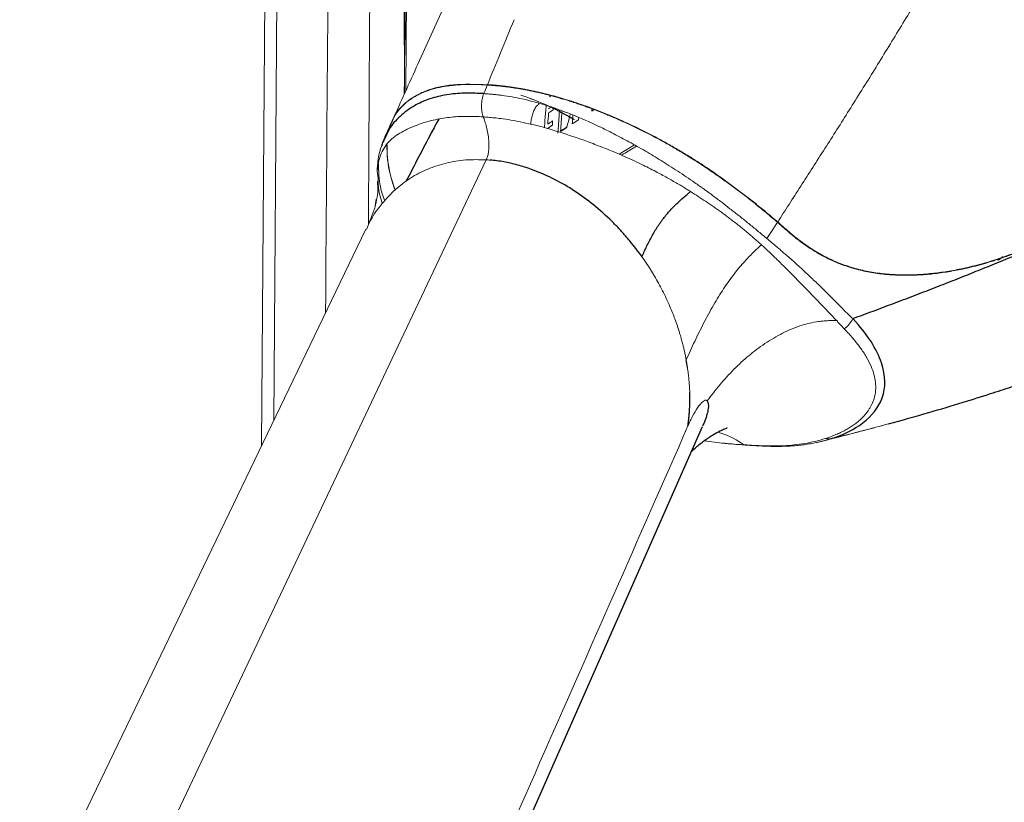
# Model space of a CAD drawing. Header units: millimetres. Extents: x -1472 to 1442, y -78 to 2620.
# Tile 6 of 102: x -1070 to -963, y 792 to 876. Entities that reach past the tile are written whole.
import ezdxf

# ---------------------------------------------------------------- set-up
doc = ezdxf.new("R2010")
doc.units = ezdxf.units.MM

msp = doc.modelspace()

# ---------------------------------------------------------------- linework, layer by layer
at = {"color": 144, "linetype": 'Continuous', "lineweight": 18}
for p, q in [((-1043.59, 830.12), (-1042.69, 950.91)), ((-1041.4, 950.82), (-1042.27, 832.85)), ((-1027.95, 868.63), (-1027.34, 951.08)), ((-1012.4, 867.93), (-1012.18, 868.08)), ((-1011.21, 867.81), (-1011.22, 867.73)), ((-1010.94, 867.73), (-1010.95, 867.65)), ((-1010.21, 867.5), (-1010.23, 867.43)), ((-1009.79, 867.35), (-1009.81, 867.3)), ((-1012.51, 866.63), (-1012.2, 866.84)), ((-1012.2, 866.84), (-1009.71, 865.5)), ((-1008.22, 866.78), (-1008.22, 866.77)), ((-1007.8, 866.64), (-1007.82, 866.38)), ((-1007.82, 866.38), (-1007.56, 866.55)), ((-1009.24, 865.7), (-1009.25, 865.46)), ((-1010.52, 864.64), (-1010.57, 864.64)), ((-1003.19, 862.72), (-1004.84, 861.71)), ((-1019.25, 861.11), (-1057.7, 779.86)), ((-1031.03, 858.8), (-1031, 857.89)), ((-1031.17, 856.85), (-1031.28, 856.16)), ((-1032.28, 853.59), (-1069.79, 775.71)), ((-963.76, 850.25), (-963.95, 850.36)), ((-963.76, 850.25), (-963.25, 850.62)), ((-976.47, 832.3), (-975.71, 832.5))]:
    msp.add_line(p, q, dxfattribs=at)
at = {"color": 7, "linetype": 'Continuous', "lineweight": 25}
for p, q in [((-1030.21, 863.48), (-1030.28, 863.34)), ((-988.84, 852.58), (-988.84, 852.58)), ((-1029.36, 756.23), (-995.81, 832.24))]:
    msp.add_line(p, q, dxfattribs=at)
at = {"color": 144, "linetype": 'Continuous', "lineweight": 18, "flags": 128}
msp.add_lwpolyline([(-988.84, 852.58), (-988.21, 853.56), (-987.71, 854.34)], dxfattribs=at)
at = {"color": 7, "linetype": 'Continuous', "lineweight": 25, "flags": 128}
for points in [[(-1002.38, 850.61), (-1002.38, 850.61), (-1002.38, 850.61)], [(-979.55, 843.91), (-979.54, 843.92), (-979.54, 843.92)]]:
    msp.add_lwpolyline(points, dxfattribs=at)
at = {"color": 144, "linetype": 'Continuous', "lineweight": 18}
for points, knots in [([(-980.16, 741.86), (-970.64, 741.26), (-959.92, 740.57), (-948.91, 739.87), (-947.42, 739.78), (-946.83, 739.74), (-946.53, 739.72), (-945.64, 739.69), (-945.04, 739.7), (-943.85, 739.77), (-943.26, 739.83), (-942.08, 740), (-941.51, 740.11), (-939.79, 740.52), (-938.67, 740.88), (-937.02, 741.59), (-936.48, 741.85), (-935.42, 742.41), (-934.9, 742.72), (-933.38, 743.7), (-932.42, 744.44), (-931.06, 745.67), (-930.62, 746.1), (-929.77, 747), (-929.35, 747.47), (-928.17, 748.94), (-927.45, 749.97), (-926.16, 752.16), (-925.58, 753.31), (-924.82, 755.13), (-924.59, 755.74), (-924.16, 756.99), (-923.97, 757.62), (-923.46, 759.53), (-923.2, 760.83), (-922.83, 763.5), (-922.74, 764.86), (-922.72, 766.91), (-922.71, 767.59), (-922.7, 768.95), (-922.69, 771), (-922.65, 775.77), (-922.54, 790.78), (-922.28, 826.24), (-921.96, 869.89), (-921.68, 908.08), (-921.54, 927.17), (-921.46, 936.72), (-921.43, 940.81), (-921.42, 942.86), (-921.41, 943.54), (-921.44, 944.91), (-921.48, 945.59), (-921.61, 946.97), (-921.7, 947.65), (-921.91, 949), (-922.03, 949.67), (-922.48, 951.66), (-922.86, 952.97), (-923.56, 954.89), (-923.82, 955.53), (-924.36, 956.77), (-924.66, 957.38), (-925.59, 959.17), (-926.28, 960.31), (-927.43, 961.93), (-927.83, 962.46), (-928.66, 963.49), (-929.1, 963.99), (-930.44, 965.41), (-931.38, 966.29), (-932.88, 967.48), (-933.39, 967.85), (-934.43, 968.57), (-934.97, 968.9), (-936.61, 969.85), (-937.72, 970.38), (-940, 971.25), (-941.17, 971.59), (-942.95, 971.96), (-943.55, 972.06), (-944.45, 972.16), (-944.75, 972.19), (-945.35, 972.24), (-945.64, 972.26), (-948.34, 972.43), (-955.53, 972.89), (-972.29, 973.96), (-991.46, 975.18), (-1005.83, 976.09), (-1011.22, 976.44), (-1011.82, 976.48), (-1013.02, 976.51), (-1013.62, 976.5), (-1015.41, 976.39), (-1016.61, 976.21), (-1018.1, 975.85), (-1018.4, 975.77), (-1018.99, 975.6), (-1019.28, 975.51), (-1020.16, 975.21), (-1020.73, 974.99), (-1022.41, 974.26), (-1023.5, 973.67), (-1025.06, 972.64), (-1025.58, 972.26), (-1026.57, 971.48), (-1027.05, 971.07), (-1028.44, 969.77), (-1029.3, 968.83), (-1030.5, 967.3), (-1030.88, 966.77), (-1031.61, 965.66), (-1031.95, 965.1), (-1032.92, 963.36), (-1033.48, 962.15), (-1034.2, 960.26), (-1034.42, 959.61), (-1034.81, 958.3), (-1034.99, 957.63), (-1035.44, 955.61), (-1035.65, 954.25), (-1035.82, 952.19), (-1035.86, 951.5), (-1035.88, 950.46), (-1035.88, 950.11), (-1035.88, 949.42), (-1035.9, 947.68), (-1035.99, 934.83), (-1036.25, 900.09), (-1036.49, 866.74), (-1036.66, 844.51)], [0, 0, 0, 0, 0.0625, 0.070313, 0.072266, 0.072266, 0.074219, 0.074219, 0.078125, 0.078125, 0.082031, 0.082031, 0.085938, 0.085938, 0.09375, 0.09375, 0.097656, 0.097656, 0.101563, 0.101563, 0.109375, 0.109375, 0.113281, 0.113281, 0.117188, 0.117188, 0.125, 0.125, 0.132813, 0.132813, 0.136719, 0.136719, 0.140625, 0.140625, 0.148438, 0.148438, 0.15625, 0.15625, 0.160156, 0.160156, 0.164063, 0.171875, 0.1875, 0.25, 0.375, 0.4375, 0.46875, 0.484375, 0.492188, 0.492188, 0.496094, 0.496094, 0.5, 0.5, 0.503906, 0.503906, 0.507813, 0.507813, 0.515625, 0.515625, 0.519531, 0.519531, 0.523438, 0.523438, 0.53125, 0.53125, 0.535156, 0.535156, 0.539063, 0.539063, 0.546875, 0.546875, 0.550781, 0.550781, 0.554688, 0.554688, 0.5625, 0.5625, 0.570313, 0.570313, 0.574219, 0.574219, 0.576172, 0.576172, 0.578125, 0.578125, 0.59375, 0.625, 0.6875, 0.71875, 0.71875, 0.722656, 0.722656, 0.726563, 0.726563, 0.734375, 0.734375, 0.736328, 0.736328, 0.738281, 0.738281, 0.742188, 0.742188, 0.75, 0.75, 0.753906, 0.753906, 0.757813, 0.757813, 0.765625, 0.765625, 0.769531, 0.769531, 0.773438, 0.773438, 0.78125, 0.78125, 0.785156, 0.785156, 0.789063, 0.789063, 0.796875, 0.796875, 0.800781, 0.800781, 0.802734, 0.802734, 0.804688, 0.8125, 0.875, 1, 1, 1, 1]), ([(-1032.01, 854.06), (-1031.94, 868.05), (-1031.82, 892.23), (-1031.35, 918.45), (-1031.54, 932.79), (-1031.83, 938.98), (-1031.94, 945.15), (-1031.62, 951.25), (-1030.72, 956.53), (-1029.23, 960.89), (-1027.4, 964.27), (-1025.07, 967.25), (-1022.33, 969.69), (-1019.23, 971.58), (-1015.87, 972.8), (-1012.98, 973.34), (-1011.26, 973.25), (-1010.73, 973.22)], [0, 0, 0, 0, 0.31424, 0.543385, 0.589528, 0.635982, 0.68224, 0.728003, 0.773565, 0.803497, 0.834296, 0.86423, 0.895031, 0.924976, 0.95579, 0.986456, 1, 1, 1, 1]), ([(-1028.1, 868.28), (-1028.12, 872.58), (-1028.14, 881.75), (-1028.56, 895.82), (-1028.94, 910.45), (-1029.08, 925.06), (-1028.59, 939.6), (-1027.92, 950.58), (-1026.63, 957.87), (-1025.3, 961.47), (-1023.46, 964.73), (-1021.16, 967.57), (-1018.45, 969.9), (-1015.42, 971.66), (-1012.15, 972.83), (-1009.88, 973.06), (-1008.74, 973.17)], [0, 0, 0, 0, 0.109723, 0.234341, 0.358956, 0.483338, 0.607417, 0.731443, 0.765041, 0.79864, 0.832241, 0.865842, 0.899437, 0.933032, 0.966626, 1, 1, 1, 1]), ([(-1022.01, 966.54), (-1022.49, 965.97), (-1023.77, 964.49), (-1025.34, 961.57), (-1026.69, 957.96), (-1027.63, 952.83), (-1027.98, 946.28), (-1028.03, 938.4), (-1027.79, 930.51), (-1027.62, 907.09), (-1027.9, 886.33), (-1028.14, 868.19)], [0, 0, 0, 0, 0.0241256, 0.0637837, 0.1034384, 0.1430929, 0.2214193, 0.2999189, 0.3786156, 0.4572114, 1, 1, 1, 1]), ([(-940.3, 925.7), (-941.59, 924.87), (-942.86, 923.83), (-945.32, 921.47), (-946.52, 920.14), (-948.84, 917.3), (-949.97, 915.79), (-952.17, 912.67), (-953.24, 911.05), (-955.33, 907.77), (-956.36, 906.11), (-958.37, 902.76), (-959.36, 901.08), (-961.31, 897.75), (-962.26, 896.09), (-964.17, 892.79), (-965.11, 891.16), (-967.01, 887.89), (-967.96, 886.25), (-969.84, 883.04), (-970.78, 881.46), (-972.63, 878.36), (-973.54, 876.85), (-974.91, 874.6), (-975.36, 873.86), (-976.28, 872.36), (-976.74, 871.61), (-977.66, 870.12), (-978.12, 869.39), (-979.04, 867.93), (-979.49, 867.2), (-980.38, 865.78), (-980.82, 865.09), (-981.7, 863.7), (-982.14, 863.02), (-983.44, 860.97), (-984.33, 859.59), (-985.62, 857.58), (-986.04, 856.93), (-986.87, 855.64), (-987.28, 855), (-987.68, 854.37)], [0, 0, 0, 0, 0.0625, 0.0625, 0.125, 0.125, 0.1875, 0.1875, 0.25, 0.25, 0.3125, 0.3125, 0.375, 0.375, 0.4375, 0.4375, 0.5, 0.5, 0.5625, 0.5625, 0.625, 0.625, 0.6875, 0.6875, 0.71875, 0.71875, 0.75, 0.75, 0.78125, 0.78125, 0.8125, 0.8125, 0.84375, 0.84375, 0.875, 0.875, 0.9375, 0.9375, 0.96875, 0.96875, 1, 1, 1, 1]), ([(-1019.85, 886.18), (-1020.29, 885.28), (-1021.62, 882.52), (-1023.88, 877.62), (-1026.62, 871.57), (-1028.5, 867.4), (-1029.43, 865.35)], [0, 0, 0, 0, 0.132013, 0.406162, 0.709058, 1, 1, 1, 1]), ([(-1016.23, 876.29), (-1016.74, 875.06), (-1017.24, 873.86), (-1018.2, 871.51), (-1018.66, 870.37), (-1019.12, 869.25)], [0, 0, 0, 0, 0.5, 0.5, 1, 1, 1, 1]), ([(-1029.4, 865.34), (-1029.36, 865.45), (-1029.07, 866.22), (-1028.25, 867.15), (-1026.94, 868.06), (-1025.42, 868.77), (-1022.99, 869.37), (-1020.41, 869.29), (-1019.12, 869.25)], [0, 0, 0, 0, 0.042869, 0.302626, 0.422704, 0.53575, 0.767146, 1, 1, 1, 1]), ([(-1019.14, 869.21), (-1019.28, 869.22), (-1019.56, 869.24), (-1019.97, 869.26), (-1020.37, 869.27), (-1020.76, 869.28), (-1021.14, 869.28), (-1021.51, 869.27), (-1021.87, 869.26), (-1022.22, 869.24), (-1022.57, 869.21), (-1022.91, 869.18), (-1023.23, 869.14), (-1023.55, 869.1), (-1023.86, 869.05), (-1024.16, 868.99), (-1024.35, 868.95), (-1024.44, 868.93)], [0, 0, 0, 0, 0.070866, 0.140511, 0.209192, 0.277116, 0.344448, 0.411314, 0.47781, 0.544001, 0.60993, 0.675618, 0.741066, 0.806262, 0.871177, 0.935773, 1, 1, 1, 1]), ([(-1024.44, 868.93), (-1024.53, 868.91), (-1024.71, 868.87), (-1024.97, 868.8), (-1025.22, 868.72), (-1025.47, 868.64), (-1025.71, 868.56), (-1025.95, 868.47), (-1026.19, 868.37), (-1026.42, 868.27), (-1026.64, 868.16), (-1026.85, 868.04), (-1027.06, 867.92), (-1027.27, 867.79), (-1027.46, 867.66), (-1027.65, 867.53), (-1027.84, 867.38), (-1028.01, 867.23), (-1028.18, 867.08), (-1028.34, 866.92), (-1028.5, 866.76), (-1028.59, 866.65), (-1028.64, 866.59)], [0, 0, 0, 0, 0.044895, 0.090325, 0.136298, 0.182819, 0.229892, 0.277518, 0.325697, 0.374428, 0.423708, 0.473533, 0.523898, 0.574795, 0.626218, 0.678157, 0.730602, 0.783542, 0.836965, 0.890859, 0.945209, 1, 1, 1, 1]), ([(-1019.57, 865.76), (-1019.64, 865.93), (-1019.69, 866.12), (-1019.76, 866.54), (-1019.77, 866.77), (-1019.76, 867.22), (-1019.73, 867.45), (-1019.65, 867.89), (-1019.59, 868.1), (-1019.52, 868.28)], [0, 0, 0, 0, 0.25, 0.25, 0.5, 0.5, 0.75, 0.75, 1, 1, 1, 1]), ([(-1019.51, 868.28), (-1019.38, 868.27), (-1019.11, 868.25), (-1018.7, 868.22), (-1018.31, 868.18), (-1017.92, 868.14), (-1017.31, 868.06), (-1016.45, 867.93), (-1015.31, 867.7), (-1014.1, 867.41), (-1012.34, 866.9), (-1009.95, 866.05), (-1007.48, 864.96), (-1005.41, 863.93), (-1003.72, 863.03), (-1002.01, 862.06), (-1000.56, 861.19), (-999.41, 860.47), (-998.49, 859.88), (-997.57, 859.27), (-996.96, 858.85), (-996.65, 858.63)], [0, 0, 0, 0, 0.0180556, 0.0354555, 0.052262, 0.0685146, 0.0842348, 0.1299023, 0.1751123, 0.2251515, 0.2762007, 0.3891976, 0.5148716, 0.5829627, 0.6553916, 0.7364103, 0.8157978, 0.859296, 0.9044596, 0.9513435, 1, 1, 1, 1]), ([(-1012.69, 868.18), (-1012.82, 868.21), (-1013.09, 868.28), (-1013.5, 868.38), (-1013.91, 868.47), (-1014.32, 868.56), (-1014.73, 868.64), (-1015.13, 868.72), (-1015.54, 868.79), (-1015.94, 868.86), (-1016.35, 868.92), (-1016.75, 868.98), (-1017.15, 869.03), (-1017.55, 869.08), (-1017.94, 869.12), (-1018.34, 869.15), (-1018.74, 869.19), (-1019, 869.2), (-1019.14, 869.21)], [0, 0, 0, 0, 0.060916, 0.122121, 0.183559, 0.245182, 0.306947, 0.368827, 0.430802, 0.492872, 0.555051, 0.617376, 0.679907, 0.742732, 0.805972, 0.869787, 0.934379, 1, 1, 1, 1]), ([(-1019.12, 869.25), (-1018.98, 869.24), (-1018.69, 869.23), (-1018.26, 869.19), (-1017.83, 869.15), (-1017.39, 869.1), (-1016.96, 869.05), (-1016.52, 868.99), (-1016.07, 868.92), (-1015.63, 868.85), (-1015.17, 868.77), (-1014.72, 868.68), (-1014.26, 868.59), (-1013.8, 868.49), (-1013.33, 868.38), (-1012.87, 868.27), (-1012.4, 868.15), (-1011.93, 868.03), (-1011.47, 867.9), (-1011, 867.76), (-1009.97, 867.45), (-1008.35, 866.91), (-1006.14, 866.05), (-1003.9, 865.07), (-1002.01, 864.15), (-1000.47, 863.34), (-999.26, 862.67), (-998.06, 861.96), (-996.86, 861.23), (-995.66, 860.46), (-994.48, 859.66), (-993.31, 858.83), (-992.15, 857.98), (-991, 857.11), (-989.88, 856.21), (-988.77, 855.3), (-988.05, 854.68), (-987.68, 854.37)], [0, 0, 0, 0, 0.012706, 0.025236, 0.037647, 0.049985, 0.062285, 0.074575, 0.086875, 0.0992, 0.111559, 0.123955, 0.136389, 0.148859, 0.161358, 0.17388, 0.186413, 0.198947, 0.211469, 0.223966, 0.236423, 0.294248, 0.35537, 0.419568, 0.486555, 0.523644, 0.561868, 0.601214, 0.641665, 0.683194, 0.725767, 0.769339, 0.813859, 0.859262, 0.905477, 0.95242, 1, 1, 1, 1]), ([(-1009.77, 865.47), (-1009.88, 865.54), (-1010.11, 865.67), (-1010.46, 865.87), (-1010.81, 866.07), (-1011.15, 866.25), (-1011.49, 866.43), (-1011.83, 866.6), (-1012.17, 866.77), (-1012.56, 866.96), (-1013.02, 867.17), (-1013.54, 867.39), (-1014.05, 867.6), (-1014.55, 867.79), (-1015.04, 867.96), (-1015.36, 868.07), (-1015.52, 868.12)], [0, 0, 0, 0, 0.067935, 0.134357, 0.199281, 0.262722, 0.3247, 0.385234, 0.444346, 0.502059, 0.591961, 0.678924, 0.763067, 0.844526, 0.923448, 1, 1, 1, 1]), ([(-1013.55, 867.16), (-1013.63, 867.09), (-1013.8, 866.95), (-1014.03, 866.59), (-1014.23, 866.12), (-1014.36, 865.59), (-1014.42, 865.2), (-1014.42, 865.01), (-1014.43, 864.97)], [0, 0, 0, 0, 0.22563, 0.421816, 0.6042, 0.78446, 0.962437, 1, 1, 1, 1]), ([(-1004.41, 865.24), (-1004.56, 865.31), (-1004.88, 865.45), (-1005.35, 865.66), (-1005.83, 865.86), (-1006.3, 866.06), (-1006.78, 866.25), (-1007.25, 866.43), (-1007.72, 866.61), (-1008.19, 866.78), (-1008.65, 866.95), (-1009.12, 867.11), (-1009.58, 867.27), (-1010.04, 867.42), (-1010.49, 867.56), (-1010.94, 867.7), (-1011.38, 867.83), (-1011.82, 867.95), (-1012.26, 868.07), (-1012.54, 868.14), (-1012.69, 868.18)], [0, 0, 0, 0, 0.060021, 0.119604, 0.178729, 0.237379, 0.295535, 0.35318, 0.410299, 0.466875, 0.522893, 0.578339, 0.6332, 0.687464, 0.74112, 0.794157, 0.84657, 0.89835, 0.949494, 1, 1, 1, 1]), ([(-1028.64, 866.59), (-1028.93, 866.23), (-1029.25, 865.82), (-1029.41, 865.35), (-1029.43, 865.3)], [0, 0, 0, 0, 0.874468, 1, 1, 1, 1]), ([(-1012.76, 867), (-1012.81, 866.48), (-1012.87, 865.68), (-1012.93, 864.88), (-1012.94, 864.59)], [0, 0, 0, 0, 0.644056, 1, 1, 1, 1]), ([(-1011.31, 866.51), (-1011.32, 866.37), (-1011.39, 865.53), (-1011.44, 864.69), (-1011.48, 864)], [0, 0, 0, 0, 0.174916, 1, 1, 1, 1]), ([(-1011.04, 866.41), (-1011.04, 866.36), (-1011.1, 865.63), (-1011.15, 864.89), (-1011.19, 864.2)], [0, 0, 0, 0, 0.065, 1, 1, 1, 1]), ([(-1010.14, 866.08), (-1010.15, 866.02), (-1010.28, 865.54), (-1010.41, 865.06), (-1010.52, 864.64)], [0, 0, 0, 0, 0.1254691, 1, 1, 1, 1]), ([(-1031.05, 859.88), (-1031.01, 860.6), (-1030.87, 861.24), (-1030.39, 862.35), (-1030.06, 862.82), (-1029.44, 863.42), (-1029.21, 863.6), (-1028.73, 863.93), (-1028.48, 864.08), (-1027.68, 864.51), (-1027.1, 864.75), (-1025.94, 865.17), (-1025.35, 865.33), (-1024.18, 865.59), (-1023.59, 865.68), (-1022.44, 865.79), (-1021.88, 865.82), (-1020.74, 865.82), (-1020.16, 865.8), (-1019.57, 865.76)], [0, 0, 0, 0, 0.125, 0.125, 0.25, 0.25, 0.3125, 0.3125, 0.375, 0.375, 0.5, 0.5, 0.625, 0.625, 0.75, 0.75, 0.875, 0.875, 1, 1, 1, 1]), ([(-1019.25, 861.11), (-1019.2, 861.22), (-1019.15, 861.34), (-1019.07, 861.6), (-1019.04, 861.75), (-1018.98, 862.09), (-1018.96, 862.29), (-1018.95, 862.72), (-1018.96, 862.97), (-1019, 863.47), (-1019.03, 863.73), (-1019.12, 864.22), (-1019.17, 864.45), (-1019.28, 864.88), (-1019.34, 865.08), (-1019.43, 865.36), (-1019.46, 865.45), (-1019.52, 865.62), (-1019.55, 865.69), (-1019.57, 865.76)], [0, 0, 0, 0, 0.125, 0.125, 0.25, 0.25, 0.375, 0.375, 0.5, 0.5, 0.625, 0.625, 0.75, 0.75, 0.875, 0.875, 0.9375, 0.9375, 1, 1, 1, 1]), ([(-997.12, 857.67), (-997.27, 857.76), (-997.57, 857.95), (-998.05, 858.25), (-998.56, 858.55), (-999.1, 858.86), (-999.67, 859.18), (-1000.26, 859.51), (-1001.18, 860), (-1002.56, 860.7), (-1004.32, 861.51), (-1006.07, 862.24), (-1008.12, 863.04), (-1010.49, 863.87), (-1012.71, 864.55), (-1014.37, 864.97), (-1015.5, 865.22), (-1016.61, 865.43), (-1017.56, 865.57), (-1018.37, 865.66), (-1019, 865.72), (-1019.39, 865.75), (-1019.57, 865.76)], [0, 0, 0, 0, 0.0238921, 0.0490286, 0.0753218, 0.1026801, 0.1310077, 0.1602049, 0.1901682, 0.2643777, 0.3542508, 0.4271603, 0.4933297, 0.61559, 0.7250292, 0.7717025, 0.8241637, 0.867969, 0.9151171, 0.9472411, 0.9754428, 1, 1, 1, 1]), ([(-1009.87, 865.97), (-1009.87, 865.88), (-1009.89, 865.57), (-1009.91, 865.25), (-1009.93, 865.02)], [0, 0, 0, 0, 0.282346, 1, 1, 1, 1]), ([(-987.71, 854.34), (-987.88, 854.49), (-988.24, 854.79), (-988.77, 855.25), (-989.31, 855.69), (-989.86, 856.14), (-990.41, 856.58), (-990.96, 857.02), (-991.52, 857.45), (-992.08, 857.87), (-992.65, 858.3), (-993.22, 858.71), (-993.79, 859.12), (-994.37, 859.53), (-994.95, 859.92), (-995.53, 860.32), (-996.12, 860.7), (-996.71, 861.08), (-997.3, 861.45), (-997.89, 861.81), (-998.48, 862.16), (-999.08, 862.51), (-999.67, 862.85), (-1000.27, 863.18), (-1000.86, 863.5), (-1001.46, 863.81), (-1002.05, 864.11), (-1002.64, 864.41), (-1003.23, 864.7), (-1003.82, 864.97), (-1004.21, 865.15), (-1004.41, 865.24)], [0, 0, 0, 0, 0.039284, 0.078357, 0.117197, 0.155786, 0.194105, 0.232135, 0.269861, 0.307266, 0.344335, 0.381053, 0.417409, 0.453389, 0.488982, 0.524178, 0.558967, 0.593341, 0.627293, 0.660815, 0.693901, 0.726547, 0.758748, 0.790499, 0.821799, 0.852644, 0.883033, 0.912963, 0.942435, 0.971447, 1, 1, 1, 1]), ([(-1011.19, 864.23), (-1011.08, 864.3), (-1010.87, 864.44), (-1010.66, 864.57), (-1010.57, 864.64)], [0, 0, 0, 0, 0.527008, 1, 1, 1, 1]), ([(-1030.31, 863.41), (-1030.51, 862.87), (-1030.93, 861.75), (-1031.02, 860.68), (-1031.06, 860.13)], [0, 0, 0, 0, 0.47706, 1, 1, 1, 1]), ([(-1030.02, 862.68), (-1029.99, 861.8), (-1029.93, 860.22), (-1029.37, 858.53), (-1029.12, 857.79)], [0, 0, 0, 0, 0.559989, 1, 1, 1, 1]), ([(-1029.12, 857.79), (-1029.22, 858.1), (-1029.52, 858.97), (-1029.83, 860.34), (-1030.02, 861.68), (-1029.99, 862.46), (-1029.97, 862.74)], [0, 0, 0, 0, 0.1813248, 0.5051206, 0.8164838, 1, 1, 1, 1]), ([(-1004.59, 861.61), (-1004.53, 861.66), (-1004.01, 861.98), (-1003.45, 862.31), (-1002.97, 862.59)], [0, 0, 0, 0, 0.1313835, 1, 1, 1, 1]), ([(-1019.25, 861.11), (-1020, 861.13), (-1021.49, 861.16), (-1023.62, 860.8), (-1025.64, 860.14), (-1027.48, 859.18), (-1029.15, 857.91), (-1030.58, 856.38), (-1031.63, 854.92), (-1032.09, 853.92), (-1032.24, 853.57)], [0, 0, 0, 0, 0.129886, 0.260893, 0.391282, 0.52502, 0.657095, 0.794819, 0.928788, 1, 1, 1, 1]), ([(-1032.01, 854.2), (-1031.88, 854.48), (-1031.39, 855.54), (-1031.01, 857.12), (-1030.91, 858.73), (-1031.01, 859.54), (-1031.05, 859.88)], [0, 0, 0, 0, 0.142954, 0.545992, 0.813377, 1, 1, 1, 1]), ([(-1031.05, 859.88), (-1031.06, 860.04), (-1031.08, 860.21), (-1031.03, 860.38), (-1031.02, 860.39)], [0, 0, 0, 0, 0.939345, 1, 1, 1, 1]), ([(-1030.92, 860.72), (-1030.91, 859.87), (-1030.9, 858.52), (-1030.43, 857.17), (-1030.25, 856.66)], [0, 0, 0, 0, 0.6267497, 1, 1, 1, 1]), ([(-1030.95, 858.84), (-1030.95, 858.37), (-1030.93, 857.6), (-1030.63, 856.74), (-1030.51, 856.41)], [0, 0, 0, 0, 0.605798, 1, 1, 1, 1]), ([(-996.65, 858.63), (-996.49, 858.52), (-996.19, 858.31), (-995.77, 858.01), (-995.42, 857.76), (-995.14, 857.55), (-994.92, 857.39), (-994.46, 857.05), (-993.77, 856.53), (-992.81, 855.79), (-991.87, 855.05), (-990.92, 854.29), (-989.97, 853.51), (-989.34, 852.99), (-989.03, 852.73)], [0, 0, 0, 0, 0.056983, 0.106821, 0.149217, 0.183919, 0.210722, 0.229472, 0.356698, 0.47247, 0.601716, 0.729423, 0.862616, 1, 1, 1, 1]), ([(-989.44, 851.9), (-989.58, 852.03), (-989.86, 852.28), (-990.28, 852.65), (-990.71, 853.02), (-991.14, 853.38), (-991.57, 853.74), (-992.01, 854.08), (-992.45, 854.43), (-992.89, 854.76), (-993.33, 855.1), (-993.9, 855.51), (-994.6, 856.01), (-995.43, 856.58), (-996.27, 857.13), (-996.84, 857.49), (-997.12, 857.67)], [0, 0, 0, 0, 0.062994, 0.125325, 0.186986, 0.247969, 0.308267, 0.367876, 0.426795, 0.485022, 0.542558, 0.599402, 0.703309, 0.8047, 0.903588, 1, 1, 1, 1]), ([(-961.2, 851.31), (-961.39, 851.23), (-961.77, 851.07), (-962.33, 850.85), (-962.89, 850.65), (-963.45, 850.45), (-964, 850.27), (-964.55, 850.1), (-965.08, 849.93), (-965.61, 849.78), (-966.13, 849.64), (-966.65, 849.51), (-967.15, 849.39), (-968.07, 849.19), (-969.37, 848.95), (-971.09, 848.72), (-972.79, 848.6), (-974.51, 848.59), (-976.22, 848.7), (-977.91, 848.95), (-979.52, 849.34), (-980.78, 849.77), (-981.71, 850.17), (-982.36, 850.47), (-983, 850.81), (-983.63, 851.18), (-984.26, 851.58), (-984.88, 852.01), (-985.51, 852.47), (-986.13, 852.97), (-986.55, 853.33), (-986.75, 853.51)], [0, 0, 0, 0, 0.023063, 0.04586, 0.068356, 0.090526, 0.112347, 0.133803, 0.154883, 0.175581, 0.195893, 0.215819, 0.235365, 0.254534, 0.321965, 0.385078, 0.450959, 0.514199, 0.581044, 0.645403, 0.707351, 0.767173, 0.79319, 0.819058, 0.84482, 0.870521, 0.896212, 0.921946, 0.947782, 0.973778, 1, 1, 1, 1]), ([(-986.74, 853.55), (-986.63, 853.45), (-986.41, 853.26), (-986.07, 852.98), (-985.74, 852.71), (-985.41, 852.45), (-985.08, 852.21), (-984.75, 851.97), (-984.41, 851.74), (-984.08, 851.52), (-983.75, 851.3), (-983.41, 851.1), (-983.08, 850.91), (-982.74, 850.72), (-982.4, 850.55), (-982.06, 850.38), (-981.71, 850.22), (-981.36, 850.07), (-980.62, 849.77), (-979.46, 849.37), (-977.87, 848.99), (-976.22, 848.75), (-974.52, 848.64), (-972.76, 848.65), (-971.03, 848.78), (-969.3, 849.01), (-967.84, 849.29), (-966.59, 849.57), (-965.57, 849.84), (-964.51, 850.15), (-963.43, 850.51), (-962.32, 850.9), (-961.58, 851.2), (-961.21, 851.36)], [0, 0, 0, 0, 0.0140127, 0.0279506, 0.0418233, 0.0556402, 0.0694108, 0.0831441, 0.0968491, 0.1105343, 0.1242081, 0.1378786, 0.1515535, 0.1652402, 0.1789458, 0.1926771, 0.2064405, 0.2202422, 0.2340878, 0.2945818, 0.3568677, 0.4189384, 0.4836836, 0.5496244, 0.6186535, 0.6807714, 0.747404, 0.7858701, 0.8258337, 0.8673054, 0.9102443, 0.95454, 1, 1, 1, 1]), ([(-988.84, 852.58), (-988.68, 852.44), (-988.32, 852.14), (-987.83, 851.72), (-987.28, 851.26), (-986.19, 850.32), (-984.91, 849.16), (-983.52, 847.84), (-982.49, 846.84), (-981.45, 845.8), (-980.76, 845.1), (-980.4, 844.73)], [0, 0, 0, 0, 0.053765, 0.11646, 0.162677, 0.235901, 0.483007, 0.61046, 0.738137, 0.863784, 1, 1, 1, 1]), ([(-997.59, 839.43), (-997.28, 840.12), (-996.98, 840.79), (-996.36, 842.1), (-996.04, 842.75), (-995.53, 843.74), (-995.36, 844.07), (-995, 844.73), (-994.82, 845.05), (-994.45, 845.69), (-994.27, 845.99), (-993.9, 846.58), (-993.72, 846.87), (-993.35, 847.42), (-993.17, 847.69), (-992.79, 848.22), (-992.59, 848.48), (-992.19, 848.99), (-991.99, 849.24), (-991.61, 849.7), (-991.43, 849.91), (-991.08, 850.3), (-990.91, 850.48), (-990.56, 850.84), (-990.38, 851.02), (-990.07, 851.33), (-989.93, 851.45), (-989.74, 851.63), (-989.68, 851.69), (-989.56, 851.8), (-989.49, 851.85), (-989.44, 851.9)], [0, 0, 0, 0, 0.125, 0.125, 0.25, 0.25, 0.3125, 0.3125, 0.375, 0.375, 0.4375, 0.4375, 0.5, 0.5, 0.5625, 0.5625, 0.625, 0.625, 0.6875, 0.6875, 0.75, 0.75, 0.8125, 0.8125, 0.875, 0.875, 0.9375, 0.9375, 0.96875, 0.96875, 1, 1, 1, 1]), ([(-981.28, 843.69), (-981.55, 843.97), (-982.22, 844.67), (-983.55, 846.05), (-985.25, 847.81), (-986.73, 849.31), (-987.74, 850.3), (-988.31, 850.85), (-988.82, 851.33), (-989.16, 851.65), (-989.26, 851.74)], [0, 0, 0, 0, 0.105989, 0.263364, 0.517997, 0.764088, 0.820518, 0.883828, 0.965452, 1, 1, 1, 1]), ([(-997.6, 839.46), (-997.63, 839.61), (-997.68, 839.9), (-997.77, 840.33), (-997.86, 840.73), (-997.96, 841.1), (-998.05, 841.45), (-998.14, 841.78), (-998.22, 842.08), (-998.43, 842.78), (-998.78, 843.83), (-999.28, 845.07), (-999.74, 846.09), (-1000.15, 846.93), (-1000.57, 847.73), (-1001.01, 848.5), (-1001.46, 849.23), (-1001.91, 849.93), (-1002.22, 850.38), (-1002.38, 850.61)], [0, 0, 0, 0, 0.039151, 0.076129, 0.110934, 0.143568, 0.17403, 0.202322, 0.228444, 0.252397, 0.384598, 0.503643, 0.581272, 0.656653, 0.729792, 0.800691, 0.869356, 0.93579, 1, 1, 1, 1]), ([(-995.31, 835), (-994.89, 835.59), (-994.43, 836.17), (-993.46, 837.33), (-992.94, 837.89), (-991.89, 838.94), (-991.36, 839.43), (-990.26, 840.35), (-989.69, 840.78), (-988.76, 841.41), (-988.43, 841.61), (-987.79, 841.99), (-987.47, 842.16), (-986.85, 842.47), (-986.55, 842.62), (-985.92, 842.88), (-985.61, 843), (-984.94, 843.22), (-984.58, 843.32), (-983.89, 843.49), (-983.57, 843.55), (-983.09, 843.61), (-982.94, 843.63), (-982.62, 843.66), (-982.45, 843.67), (-982.11, 843.69), (-981.94, 843.7), (-981.6, 843.7), (-981.44, 843.7), (-981.28, 843.69)], [0, 0, 0, 0, 0.125, 0.125, 0.25, 0.25, 0.375, 0.375, 0.5, 0.5, 0.5625, 0.5625, 0.625, 0.625, 0.6875, 0.6875, 0.75, 0.75, 0.8125, 0.8125, 0.875, 0.875, 0.90625, 0.90625, 0.9375, 0.9375, 0.96875, 0.96875, 1, 1, 1, 1]), ([(-980.75, 843.1), (-980.84, 843.2), (-981.02, 843.39), (-981.19, 843.59), (-981.28, 843.69)], [0, 0, 0, 0, 0.507709, 1, 1, 1, 1]), ([(-980.48, 842.81), (-980.28, 842.94), (-980.09, 843.11), (-979.78, 843.49), (-979.64, 843.7), (-979.55, 843.91)], [0, 0, 0, 0, 0.5, 0.5, 1, 1, 1, 1]), ([(-982.52, 830.92), (-982.42, 830.95), (-982.22, 831.01), (-981.93, 831.12), (-981.65, 831.23), (-981.38, 831.34), (-981.11, 831.45), (-980.86, 831.57), (-980.61, 831.7), (-980.37, 831.82), (-980.14, 831.95), (-979.92, 832.08), (-979.71, 832.22), (-979.51, 832.35), (-979.32, 832.49), (-979.14, 832.63), (-978.96, 832.77), (-978.8, 832.92), (-978.64, 833.06), (-978.5, 833.2), (-978.36, 833.35), (-978.23, 833.49), (-978.11, 833.64), (-978, 833.78), (-977.89, 833.92), (-977.8, 834.07), (-977.71, 834.21), (-977.62, 834.35), (-977.55, 834.49), (-977.48, 834.63), (-977.42, 834.77), (-977.36, 834.9), (-977.12, 835.55), (-976.96, 836.71), (-977.32, 838.26), (-977.91, 839.51), (-978.42, 840.32), (-978.86, 840.93), (-979.19, 841.35), (-979.56, 841.8), (-979.99, 842.29), (-980.31, 842.63), (-980.48, 842.81)], [0, 0, 0, 0, 0.016612, 0.033221, 0.049808, 0.066357, 0.082851, 0.099275, 0.115612, 0.131847, 0.147966, 0.163954, 0.179798, 0.195485, 0.211003, 0.22634, 0.241486, 0.256431, 0.271165, 0.285679, 0.299965, 0.314014, 0.327821, 0.341377, 0.354678, 0.367716, 0.380488, 0.392987, 0.405209, 0.417151, 0.428807, 0.440175, 0.45125, 0.589959, 0.711215, 0.781597, 0.848453, 0.87457, 0.902729, 0.932979, 0.96538, 1, 1, 1, 1]), ([(-980.48, 842.81), (-980.52, 842.86), (-980.61, 842.95), (-980.7, 843.05), (-980.75, 843.1)], [0, 0, 0, 0, 0.5032656, 1, 1, 1, 1]), ([(-997.21, 835.9), (-997.21, 836.04), (-997.23, 836.35), (-997.26, 836.84), (-997.3, 837.39), (-997.37, 837.99), (-997.43, 838.41), (-997.46, 838.63)], [0, 0, 0, 0, 0.16128, 0.341929, 0.541937, 0.761297, 1, 1, 1, 1]), ([(-995.31, 835), (-995.32, 835.01), (-995.34, 835.03), (-995.37, 835.05), (-995.4, 835.06), (-995.44, 835.07), (-995.48, 835.07), (-995.55, 835.06), (-995.65, 835.01), (-995.83, 834.89), (-996.07, 834.64), (-996.45, 834.14), (-996.77, 833.59), (-997.03, 833.09), (-997.16, 832.83), (-997.28, 832.56), (-997.36, 832.37), (-997.4, 832.28)], [0, 0, 0, 0, 0.019644, 0.039514, 0.059708, 0.08032, 0.101437, 0.123142, 0.182612, 0.247077, 0.364495, 0.497024, 0.747812, 0.810416, 0.873768, 0.936758, 1, 1, 1, 1]), ([(-983.51, 830.47), (-982.22, 830.8), (-980.12, 831.32), (-977.98, 831.89), (-977.16, 832.11)], [0, 0, 0, 0, 0.6157001, 1, 1, 1, 1]), ([(-981.84, 830.92), (-980.12, 831.34), (-977.99, 831.86), (-975.92, 832.45), (-975.51, 832.57)], [0, 0, 0, 0, 0.806705, 1, 1, 1, 1]), ([(-994.18, 831.6), (-994.03, 831.56), (-993.04, 831.3), (-992.09, 830.73), (-991.29, 830.24)], [0, 0, 0, 0, 0.1524133, 1, 1, 1, 1]), ([(-991.29, 830.24), (-990.59, 830.19), (-989.89, 830.15), (-988.47, 830.1), (-987.74, 830.11), (-986.26, 830.18), (-985.51, 830.26), (-984.01, 830.51), (-983.25, 830.69), (-982.52, 830.92)], [0, 0, 0, 0, 0.25, 0.25, 0.5, 0.5, 0.75, 0.75, 1, 1, 1, 1]), ([(-981.84, 830.92), (-981.95, 830.88), (-982.16, 830.82), (-982.48, 830.72), (-982.81, 830.64), (-983.14, 830.56), (-983.47, 830.48), (-983.81, 830.42), (-984.14, 830.36), (-984.48, 830.3), (-984.81, 830.25), (-985.15, 830.21), (-985.48, 830.17), (-985.82, 830.14), (-986.15, 830.12), (-986.7, 830.08), (-987.55, 830.06), (-988.72, 830.07), (-989.87, 830.13), (-990.59, 830.17), (-990.89, 830.19)], [0, 0, 0, 0, 0.045017, 0.089338, 0.132947, 0.175833, 0.217985, 0.259396, 0.300061, 0.339979, 0.379152, 0.417583, 0.455281, 0.492257, 0.528527, 0.56411, 0.669848, 0.793406, 0.914747, 1, 1, 1, 1]), ([(-995.64, 830.68), (-994.9, 830.58), (-993.41, 830.37), (-992, 830.28), (-991.29, 830.24)], [0, 0, 0, 0, 0.495, 1, 1, 1, 1]), ([(-993.36, 830.39), (-992.96, 830.35), (-992.12, 830.27), (-991.31, 830.22), (-990.89, 830.19)], [0, 0, 0, 0, 0.475515, 1, 1, 1, 1])]:
    msp.add_open_spline(points, degree=3, knots=knots, dxfattribs=at)
at = {"color": 7, "linetype": 'Continuous', "lineweight": 25}
for points, knots in [([(-1019.52, 868.28), (-1020.15, 868.31), (-1021.47, 868.37), (-1023.38, 868.23), (-1025.24, 867.81), (-1026.98, 867.07), (-1028.52, 865.97), (-1029.65, 864.74), (-1030.04, 863.86), (-1030.21, 863.48)], [0, 0, 0, 0, 0.112985, 0.233979, 0.367608, 0.51649, 0.68124, 0.864565, 1, 1, 1, 1]), ([(-979.54, 843.92), (-978.79, 844.19), (-978.06, 844.46), (-976.59, 845), (-975.87, 845.28), (-974.41, 845.83), (-973.68, 846.1), (-972.24, 846.66), (-971.52, 846.93), (-970.45, 847.35), (-970.1, 847.48), (-969.41, 847.76), (-969.06, 847.89), (-968.04, 848.29), (-967.37, 848.56), (-966.03, 849.1), (-965.37, 849.36), (-964.04, 849.9), (-963.38, 850.17), (-962.08, 850.71), (-961.43, 850.98), (-960.15, 851.51), (-959.52, 851.78), (-957.68, 852.56), (-956.49, 853.07), (-954.15, 854.08), (-952.99, 854.59), (-950.72, 855.6), (-949.61, 856.1), (-947.44, 857.08), (-946.39, 857.57), (-944.34, 858.52), (-943.34, 858.98), (-941.37, 859.91), (-940.4, 860.37), (-938.5, 861.29), (-937.57, 861.74), (-935.73, 862.64), (-934.83, 863.08), (-933.05, 863.96), (-932.17, 864.4), (-930.44, 865.27), (-929.58, 865.71), (-927.88, 866.58), (-927.04, 867.01), (-926.2, 867.44)], [0, 0, 0, 0, 0.03125, 0.03125, 0.0625, 0.0625, 0.09375, 0.09375, 0.125, 0.125, 0.140625, 0.140625, 0.15625, 0.15625, 0.1875, 0.1875, 0.21875, 0.21875, 0.25, 0.25, 0.28125, 0.28125, 0.3125, 0.3125, 0.375, 0.375, 0.4375, 0.4375, 0.5, 0.5, 0.5625, 0.5625, 0.625, 0.625, 0.6875, 0.6875, 0.75, 0.75, 0.8125, 0.8125, 0.875, 0.875, 0.9375, 0.9375, 1, 1, 1, 1]), ([(-1029.45, 865.3), (-1029.58, 865.01), (-1029.85, 864.41), (-1030.13, 863.81), (-1030.27, 863.51)], [0, 0, 0, 0, 0.490425, 1, 1, 1, 1]), ([(-1024.4, 865.52), (-1024.67, 865.02), (-1025.88, 862.77), (-1027.04, 860.51), (-1027.95, 858.75)], [0, 0, 0, 0, 0.220601, 1, 1, 1, 1]), ([(-1030.28, 863.34), (-1030.38, 863.18), (-1030.53, 862.95), (-1030.56, 862.7), (-1030.57, 862.62)], [0, 0, 0, 0, 0.694007, 1, 1, 1, 1]), ([(-1002.38, 850.61), (-1002.47, 850.74), (-1002.65, 850.99), (-1002.93, 851.36), (-1003.21, 851.73), (-1003.5, 852.09), (-1003.79, 852.44), (-1004.08, 852.78), (-1004.37, 853.12), (-1004.67, 853.44), (-1004.97, 853.76), (-1005.27, 854.08), (-1005.57, 854.38), (-1006.41, 855.2), (-1007.83, 856.44), (-1009.93, 857.94), (-1012.11, 859.17), (-1013.85, 859.91), (-1015.1, 860.33), (-1015.85, 860.55), (-1016.6, 860.74), (-1017.35, 860.89), (-1018.1, 861.01), (-1018.59, 861.06), (-1018.83, 861.08)], [0, 0, 0, 0, 0.0227, 0.04518, 0.067441, 0.089483, 0.111307, 0.132914, 0.154304, 0.175477, 0.196436, 0.21718, 0.23771, 0.258027, 0.386543, 0.509839, 0.634706, 0.756409, 0.79736, 0.838151, 0.878796, 0.919309, 0.959706, 1, 1, 1, 1]), ([(-1002.38, 850.61), (-1002.21, 850.99), (-1002.05, 851.36), (-1001.71, 852.08), (-1001.53, 852.44), (-1001.13, 853.16), (-1000.92, 853.52), (-1000.45, 854.23), (-1000.21, 854.56), (-999.72, 855.18), (-999.47, 855.47), (-999.07, 855.9), (-998.94, 856.04), (-998.67, 856.31), (-998.53, 856.44), (-998.16, 856.79), (-997.94, 856.99), (-997.59, 857.28), (-997.48, 857.38), (-997.28, 857.54), (-997.2, 857.6), (-997.12, 857.67)], [0, 0, 0, 0, 0.125, 0.125, 0.25, 0.25, 0.375, 0.375, 0.5, 0.5, 0.625, 0.625, 0.6875, 0.6875, 0.75, 0.75, 0.875, 0.875, 0.9375, 0.9375, 1, 1, 1, 1]), ([(-975.7, 832.5), (-974.23, 832.91), (-971.53, 833.66), (-967.81, 834.78), (-964.81, 835.72), (-962.48, 836.48), (-960.62, 837.1), (-958.91, 837.69), (-957.35, 838.23), (-955.88, 838.75), (-954.28, 839.32), (-952.35, 840.03), (-949.89, 840.94), (-946.96, 842.06), (-943.57, 843.39), (-939.74, 844.95), (-937.05, 846.12), (-935.63, 846.74)], [0, 0, 0, 0, 0.1011, 0.186057, 0.25609, 0.310883, 0.356968, 0.400212, 0.440742, 0.473916, 0.509539, 0.559216, 0.62269, 0.699247, 0.787892, 0.887983, 1, 1, 1, 1]), ([(-981.84, 830.92), (-980.6, 831.32), (-979.42, 831.88), (-977.49, 833.35), (-976.74, 834.25), (-975.97, 836.42), (-975.96, 837.69), (-976.69, 839.85), (-977.06, 840.61), (-978.08, 842.22), (-978.74, 843.05), (-979.55, 843.91)], [0, 0, 0, 0, 0.25, 0.25, 0.5, 0.5, 0.75, 0.75, 0.875, 0.875, 1, 1, 1, 1]), ([(-997.4, 832.28), (-997.38, 832.41), (-997.35, 832.68), (-997.3, 833.09), (-997.26, 833.51), (-997.23, 833.96), (-997.21, 834.42), (-997.2, 834.9), (-997.2, 835.39), (-997.2, 835.73), (-997.21, 835.9)], [0, 0, 0, 0, 0.111511, 0.226877, 0.346098, 0.469173, 0.596102, 0.726883, 0.861516, 1, 1, 1, 1]), ([(-995.31, 835), (-995.26, 834.89), (-995.16, 834.66), (-995.21, 834.05), (-995.38, 833.36), (-995.58, 832.76), (-995.77, 832.38), (-995.83, 832.25)], [0, 0, 0, 0, 0.2040183, 0.4398458, 0.647649, 0.882998, 1, 1, 1, 1]), ([(-997, 829.54), (-996.84, 829.69), (-996.38, 830.12), (-995.57, 830.75), (-994.68, 831.34), (-993.91, 831.75), (-993.46, 831.98), (-993.1, 832.09), (-993.19, 832.09), (-993.19, 832.09)], [0, 0, 0, 0, 0.106895, 0.301725, 0.515225, 0.690347, 0.852741, 0.99959, 1, 1, 1, 1])]:
    msp.add_open_spline(points, degree=3, knots=knots, dxfattribs=at)
at = {"color": 144, "linetype": 'Continuous', "lineweight": 18}
for points in [[(-1019.51, 868.28), (-1019.39, 868.59), (-1019.26, 868.9), (-1019.14, 869.21)], [(-1012.5, 866.2), (-1012.53, 865.79), (-1012.56, 865.37), (-1012.59, 864.96)], [(-1012.5, 866.2), (-1012.32, 866.32), (-1012.14, 866.44), (-1011.97, 866.56)], [(-1012.59, 864.96), (-1012.41, 865.08), (-1012.24, 865.2), (-1012.06, 865.32)], [(-1012.06, 865.32), (-1012.07, 865.16), (-1012.08, 865), (-1012.09, 864.85)], [(-1009.93, 865.02), (-1009.7, 865.17), (-1009.48, 865.31), (-1009.25, 865.46)], [(-1009.77, 865.47), (-1009.75, 865.48), (-1009.73, 865.49), (-1009.71, 865.5)], [(-1012.69, 864.45), (-1012.49, 864.58), (-1012.29, 864.71), (-1012.09, 864.85)], [(-1018.83, 861.08), (-1018.97, 861.09), (-1019.11, 861.11), (-1019.25, 861.11)], [(-987.71, 854.34), (-987.39, 854.07), (-987.07, 853.79), (-986.75, 853.51)], [(-987.68, 854.37), (-987.37, 854.1), (-987.05, 853.83), (-986.74, 853.55)], [(-988.84, 852.58), (-988.91, 852.63), (-988.97, 852.68), (-989.03, 852.73)], [(-989.26, 851.74), (-989.32, 851.8), (-989.38, 851.85), (-989.44, 851.9)], [(-979.55, 843.91), (-979.84, 844.18), (-980.13, 844.45), (-980.4, 844.73)], [(-997.4, 832.28), (-1008.11, 807.95), (-1018.82, 783.62), (-1029.54, 759.29)], [(-982.52, 830.92), (-982.29, 830.86), (-982.06, 830.86), (-981.84, 830.92)]]:
    msp.add_open_spline(points, degree=3, dxfattribs=at)
at = {"color": 7, "linetype": 'Continuous', "lineweight": 25}
for points in [[(-1011.19, 864.2), (-1010.97, 864.34), (-1010.74, 864.49), (-1010.52, 864.64)], [(-997.59, 839.43), (-997.59, 839.44), (-997.59, 839.45), (-997.6, 839.46)], [(-997.46, 838.63), (-997.5, 838.9), (-997.54, 839.16), (-997.59, 839.43)]]:
    msp.add_open_spline(points, degree=3, dxfattribs=at)

doc.saveas('drawing.dxf')
